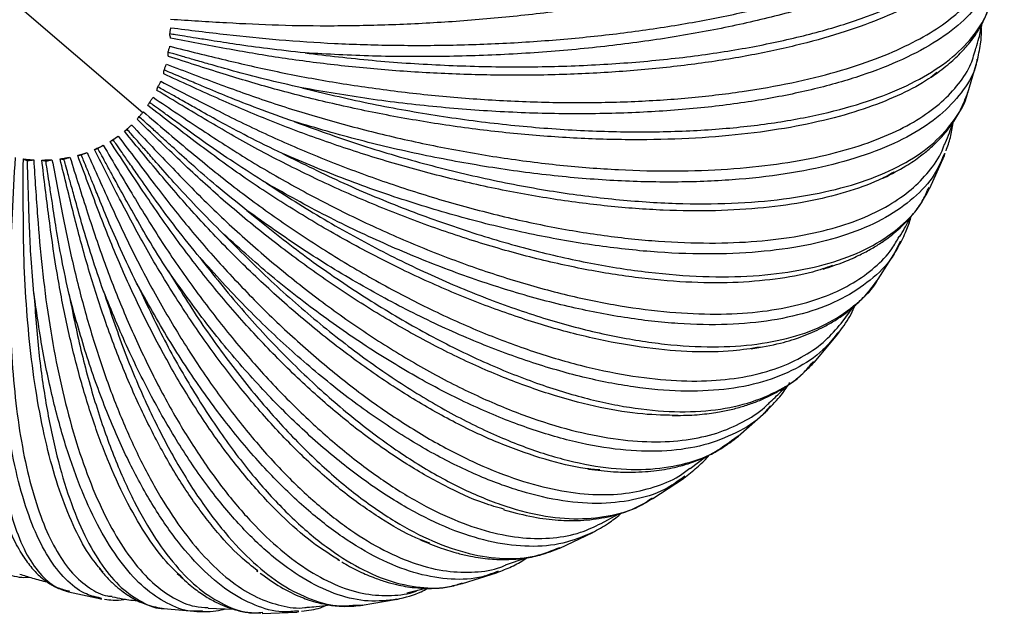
# Paper-space layout '_Dimétrica' of a CAD drawing. Header units: millimetres. Extents: x -569 to 164, y -631 to 613.
# Tile 2 of 24: x -496 to -371, y -631 to -556. Entities that reach past the tile are written whole.
import ezdxf

# ---------------------------------------------------------------- set-up
doc = ezdxf.new("R2010")
doc.units = ezdxf.units.MM

psp = doc.layouts.new('_Dimétrica')

# ---------------------------------------------------------------- linework, layer by layer
at = {"color": 7, "linetype": 'Continuous', "lineweight": 25}
for p, q in [((-480.71, -567.84), (-510.98, -541.85)), ((-376.13, -565.31), (-374.87, -561.01)), ((-483.04, -570.2), (-482.62, -569.84)), ((-380.95, -577.42), (-379.08, -573.27)), ((-379.06, -573.01), (-379.2, -573.27)), ((-379.1, -573.31), (-378.99, -572.99)), ((-381.22, -577.69), (-381.04, -577.32)), ((-381.15, -577.78), (-380.93, -577.38)), ((-384.67, -584.12), (-385.11, -585.01)), ((-387.47, -588.94), (-385.01, -585.02)), ((-392.17, -594.58), (-390.51, -592.36)), ((-395.62, -599.52), (-392.61, -595.96)), ((-392.51, -595.67), (-392.72, -595.91)), ((-392.63, -595.98), (-392.42, -595.68)), ((-395.92, -599.66), (-395.7, -599.41)), ((-395.87, -599.77), (-395.6, -599.5)), ((-401.15, -605.04), (-401.8, -605.78)), ((-413.62, -606.27), (-413.26, -606.26)), ((-405.22, -608.89), (-401.74, -605.8)), ((-406.06, -609.42), (-405.22, -608.85)), ((-411.34, -612.98), (-409.37, -611.51)), ((-412, -613.96), (-412.27, -614.15)), ((-412.2, -614.26), (-411.9, -614.02)), ((-416.06, -616.81), (-412.17, -614.24)), ((-416.47, -617.02), (-416.04, -616.8)), ((-416.46, -616.93), (-416.1, -616.69)), ((-422.6, -619.97), (-420.45, -618.77)), ((-427.83, -623.08), (-423.65, -621.09)), ((-456.04, -624.53), (-455.78, -624.67)), ((-434.72, -625.19), (-432.12, -624.3)), ((-466.3, -625.93), (-466.12, -626.05)), ((-440.2, -627.59), (-435.86, -626.22)), ((-435.65, -626.01), (-435.94, -626.12)), ((-435.9, -626.24), (-435.57, -626.1)), ((-440.6, -627.67), (-440.16, -627.58)), ((-440.57, -627.6), (-440.19, -627.47)), ((-490.14, -628.62), (-486, -629.52)), ((-490.08, -628.52), (-490.01, -628.54)), ((-447.24, -628.75), (-444.82, -628.18)), ((-486.09, -629.51), (-485.9, -629.53)), ((-485.93, -629.46), (-486.08, -629.42)), ((-453.84, -630.31), (-452.83, -630.26)), ((-452.89, -630.34), (-448.46, -629.58)), ((-478.06, -630.75), (-473.76, -631.14)), ((-473.14, -631.03), (-473.85, -631.07)), ((-472.42, -630.71), (-469.2, -630.83)), ((-466.51, -631.29), (-465.8, -631.34)), ((-465.75, -631.25), (-465.51, -631.23)), ((-465.58, -631.36), (-461.18, -631.19)), ((-460.98, -631.05), (-461.26, -631.07)), ((-461.25, -631.2), (-460.92, -631.14))]:
    psp.add_line(p, q, dxfattribs=at)
for points, knots in [([(-477.14, -557.07), (-474.79, -557.36), (-470.27, -557.91), (-463.39, -558.63), (-456.33, -559.09), (-448.95, -559.32), (-441.32, -559.3), (-433.57, -559), (-425.83, -558.42), (-418.25, -557.56), (-410.97, -556.42), (-404.11, -555.04), (-397.79, -553.43), (-392.11, -551.63), (-387.13, -549.69), (-382.88, -547.64), (-379.38, -545.54), (-376.57, -543.38), (-374.39, -541.14), (-372.88, -538.8), (-372.05, -536.67), (-372.08, -535.33), (-372.09, -534.8)], [0, 0, 0, 0, 0.051318, 0.098459, 0.147278, 0.197613, 0.249259, 0.301973, 0.355476, 0.409464, 0.463614, 0.517598, 0.571094, 0.623797, 0.675429, 0.725748, 0.774548, 0.821669, 0.868791, 0.917591, 0.96791, 1, 1, 1, 1]), ([(-374.78, -535.96), (-375.43, -536.67), (-376.75, -538.11), (-379.57, -540.26), (-383.06, -542.43), (-387.31, -544.57), (-392.28, -546.65), (-397.96, -548.63), (-404.27, -550.46), (-411.12, -552.11), (-418.39, -553.54), (-425.96, -554.74), (-433.68, -555.67), (-441.42, -556.33), (-449.03, -556.73), (-456.41, -556.88), (-463.45, -556.8), (-470.32, -556.46), (-474.83, -556.17), (-477.18, -556.01)], [0, 0, 0, 0, 0.052655, 0.106983, 0.163248, 0.221263, 0.280793, 0.341557, 0.403235, 0.465476, 0.527908, 0.590153, 0.65184, 0.712617, 0.772162, 0.830195, 0.886481, 0.940833, 1, 1, 1, 1]), ([(-371.5, -536.21), (-371.61, -537.16), (-371.83, -539.07), (-373.45, -541.91), (-376.03, -544.69), (-379.6, -547.35), (-384.08, -549.86), (-389.41, -552.16), (-395.5, -554.25), (-402.28, -556.08), (-409.65, -557.64), (-417.51, -558.91), (-425.75, -559.86), (-434.26, -560.48), (-442.91, -560.76), (-451.6, -560.72), (-457.29, -560.41), (-460.14, -560.25)], [0, 0, 0, 0, 0.066293, 0.132964, 0.200086, 0.267177, 0.333988, 0.400911, 0.467242, 0.533756, 0.600593, 0.666891, 0.73352, 0.80026, 0.866548, 0.933301, 1, 1, 1, 1]), ([(-460.14, -560.25), (-457.31, -560.59), (-451.65, -561.27), (-442.98, -561.84), (-434.35, -562.08), (-425.85, -561.94), (-417.62, -561.43), (-409.77, -560.57), (-402.4, -559.35), (-395.63, -557.81), (-389.54, -555.96), (-384.23, -553.82), (-379.75, -551.43), (-376.17, -548.8), (-373.6, -545.99), (-372.1, -543.42), (-371.89, -541.77), (-371.81, -541.14)], [0, 0, 0, 0, 0.0681737, 0.1362828, 0.2049343, 0.2730358, 0.3412211, 0.4098488, 0.4779014, 0.5461877, 0.6147475, 0.6827736, 0.7511891, 0.8200656, 0.8889117, 0.9574698, 1, 1, 1, 1]), ([(-477.27, -559.42), (-474.93, -560), (-470.45, -561.12), (-463.61, -562.69), (-456.6, -563.99), (-449.27, -565.07), (-441.69, -565.89), (-433.98, -566.41), (-426.29, -566.61), (-418.75, -566.48), (-411.5, -566.01), (-404.68, -565.21), (-398.39, -564.09), (-392.73, -562.7), (-387.76, -561.07), (-383.53, -559.23), (-380.03, -557.25), (-377.23, -555.13), (-375.04, -552.86), (-373.55, -550.39), (-372.78, -548.49), (-372.76, -547.39), (-372.76, -547.22)], [0, 0, 0, 0, 0.052504, 0.100733, 0.15068, 0.202177, 0.255016, 0.308947, 0.363686, 0.418921, 0.474322, 0.529552, 0.584284, 0.638204, 0.691029, 0.74251, 0.792438, 0.840647, 0.888857, 0.938785, 0.990265, 1, 1, 1, 1]), ([(-372.49, -548.59), (-372.57, -549.26), (-372.78, -550.99), (-374.28, -553.64), (-376.84, -556.48), (-380.41, -559.08), (-384.88, -561.4), (-390.19, -563.41), (-396.26, -565.08), (-403.01, -566.4), (-410.35, -567.34), (-418.17, -567.89), (-426.37, -568.05), (-434.83, -567.81), (-443.43, -567.16), (-452.06, -566.16), (-457.72, -565.18), (-460.55, -564.69)], [0, 0, 0, 0, 0.042913, 0.111255, 0.180057, 0.248828, 0.317312, 0.385911, 0.453902, 0.522082, 0.590592, 0.65855, 0.726848, 0.795259, 0.863206, 0.931631, 1, 1, 1, 1]), ([(-376.86, -549.92), (-377.74, -550.63), (-379.53, -552.08), (-383.07, -554.11), (-387.3, -556.04), (-392.28, -557.81), (-397.96, -559.38), (-404.27, -560.72), (-411.12, -561.78), (-418.39, -562.54), (-425.96, -563), (-433.68, -563.14), (-441.42, -562.98), (-449.03, -562.53), (-456.41, -561.82), (-463.45, -560.9), (-470.32, -559.7), (-474.83, -558.83), (-477.18, -558.38)], [0, 0, 0, 0, 0.057348, 0.11674, 0.177979, 0.240818, 0.304959, 0.370066, 0.435766, 0.501669, 0.567374, 0.632489, 0.696643, 0.759498, 0.820757, 0.880172, 0.937544, 1, 1, 1, 1]), ([(-460.55, -564.69), (-457.76, -565.36), (-452.18, -566.69), (-443.63, -568.22), (-435.12, -569.36), (-426.73, -570.07), (-418.6, -570.34), (-410.83, -570.18), (-403.54, -569.58), (-396.84, -568.54), (-390.8, -567.1), (-385.52, -565.26), (-381.07, -563.04), (-377.49, -560.48), (-374.93, -557.6), (-373.49, -555.12), (-373.27, -553.54), (-373.21, -553.08)], [0, 0, 0, 0, 0.069177, 0.138288, 0.207949, 0.277053, 0.346241, 0.415879, 0.484932, 0.554223, 0.623792, 0.692819, 0.762241, 0.832131, 0.90199, 0.971556, 1, 1, 1, 1]), ([(-380.77, -563.34), (-380.03, -562.81), (-378.61, -561.79), (-377.07, -560.34), (-375.94, -559.07), (-375.07, -557.87), (-374.3, -556.58), (-373.56, -555), (-373.27, -553.77), (-373.12, -553.15)], [0, 0, 0, 0, 0.1718017, 0.3286408, 0.4746463, 0.5780579, 0.6951493, 0.8451816, 1, 1, 1, 1]), ([(-375.05, -559.64), (-374.93, -559.22), (-374.64, -558.2), (-374.44, -557.16), (-374.32, -556.54)], [0, 0, 0, 0, 0.405953, 1, 1, 1, 1]), ([(-477.29, -557.85), (-477.27, -557.72), (-477.23, -557.45), (-477.17, -557.2), (-477.14, -557.07)], [0, 0, 0, 0, 0.49956, 1, 1, 1, 1]), ([(-460.14, -560.25), (-461.74, -560.08), (-464.69, -559.76), (-468.65, -559.22), (-471.63, -558.75), (-473.81, -558.4), (-475.31, -558.17), (-476.43, -557.99), (-477.04, -557.89), (-477.29, -557.85)], [0, 0, 0, 0, 0.272345, 0.503118, 0.689513, 0.801166, 0.890132, 0.95641, 1, 1, 1, 1]), ([(-477.18, -558.38), (-477.2, -558.31), (-477.25, -558.16), (-477.28, -557.96), (-477.29, -557.85)], [0, 0, 0, 0, 0.499434, 1, 1, 1, 1]), ([(-374.88, -561.07), (-374.72, -560.33), (-374.44, -559), (-374.37, -557.63), (-374.41, -557.03), (-374.42, -557)], [0, 0, 0, 0, 0.540591, 0.979759, 1, 1, 1, 1]), ([(-477.7, -561.69), (-475.41, -562.56), (-471.03, -564.24), (-464.35, -566.63), (-457.49, -568.74), (-450.3, -570.64), (-442.88, -572.27), (-435.32, -573.59), (-427.77, -574.55), (-420.36, -575.13), (-413.23, -575.3), (-406.51, -575.06), (-400.31, -574.43), (-394.73, -573.43), (-389.82, -572.09), (-385.62, -570.47), (-382.15, -568.6), (-379.35, -566.52), (-377.19, -564.2), (-375.71, -561.91), (-375.28, -560.3), (-375.1, -559.62)], [0, 0, 0, 0, 0.053872, 0.10336, 0.154608, 0.207448, 0.261664, 0.317001, 0.373168, 0.429842, 0.486687, 0.543358, 0.599516, 0.654842, 0.709045, 0.761867, 0.813097, 0.862563, 0.912029, 0.963259, 1, 1, 1, 1]), ([(-477.47, -560.69), (-477.48, -560.62), (-477.51, -560.48), (-477.5, -560.28), (-477.5, -560.18)], [0, 0, 0, 0, 0.4994343, 1, 1, 1, 1]), ([(-477.5, -560.18), (-477.47, -560.05), (-477.4, -559.79), (-477.31, -559.54), (-477.27, -559.42)], [0, 0, 0, 0, 0.49956, 1, 1, 1, 1]), ([(-460.55, -564.69), (-462.13, -564.33), (-465.05, -563.66), (-468.96, -562.63), (-471.9, -561.79), (-474.06, -561.17), (-475.54, -560.75), (-476.65, -560.43), (-477.26, -560.25), (-477.5, -560.18)], [0, 0, 0, 0, 0.2723439, 0.5031164, 0.6895115, 0.801165, 0.8901311, 0.9564094, 1, 1, 1, 1]), ([(-380.03, -562.76), (-380.38, -563.02), (-381.65, -564.02), (-384.54, -565.52), (-388.72, -567.25), (-393.67, -568.71), (-399.29, -569.89), (-405.54, -570.73), (-412.32, -571.22), (-419.51, -571.33), (-426.99, -571.06), (-434.61, -570.44), (-442.25, -569.47), (-449.76, -568.19), (-457.02, -566.65), (-463.96, -564.9), (-470.72, -562.87), (-475.16, -561.44), (-477.47, -560.69)], [0, 0, 0, 0, 0.022868, 0.084433, 0.147912, 0.213049, 0.279536, 0.347024, 0.415128, 0.483441, 0.551549, 0.619046, 0.685547, 0.750701, 0.814201, 0.875789, 0.935259, 1, 1, 1, 1]), ([(-374.96, -561.03), (-374.99, -561.27), (-375.21, -562.66), (-376.59, -564.97), (-379.12, -567.89), (-382.69, -570.42), (-387.13, -572.57), (-392.38, -574.29), (-398.38, -575.56), (-405.03, -576.37), (-412.26, -576.71), (-419.96, -576.58), (-428.01, -575.97), (-436.31, -574.89), (-444.74, -573.36), (-453.2, -571.42), (-458.74, -569.79), (-461.51, -568.97)], [0, 0, 0, 0, 0.014303, 0.084687, 0.155545, 0.226373, 0.296904, 0.367553, 0.437577, 0.507795, 0.578354, 0.648343, 0.718682, 0.789138, 0.859117, 0.929587, 1, 1, 1, 1]), ([(-478.06, -562.91), (-478.06, -562.85), (-478.06, -562.72), (-478.02, -562.53), (-478.01, -562.43)], [0, 0, 0, 0, 0.499434, 1, 1, 1, 1]), ([(-385.52, -575.4), (-386.15, -575.75), (-387.93, -576.73), (-391.58, -577.99), (-396.42, -579.18), (-401.95, -579.97), (-408.07, -580.35), (-414.7, -580.28), (-421.73, -579.76), (-429.03, -578.81), (-436.46, -577.44), (-443.89, -575.7), (-451.19, -573.63), (-458.24, -571.29), (-464.97, -568.75), (-471.52, -565.91), (-475.82, -563.94), (-478.06, -562.91)], [0, 0, 0, 0, 0.036413, 0.103222, 0.171775, 0.24175, 0.312777, 0.384453, 0.456348, 0.528029, 0.599066, 0.669055, 0.737626, 0.804456, 0.869274, 0.931864, 1, 1, 1, 1]), ([(-478.01, -562.43), (-477.96, -562.31), (-477.86, -562.05), (-477.75, -561.81), (-477.7, -561.69)], [0, 0, 0, 0, 0.49956, 1, 1, 1, 1]), ([(-461.51, -568.97), (-463.05, -568.43), (-465.89, -567.42), (-469.7, -565.92), (-472.56, -564.72), (-474.66, -563.84), (-476.1, -563.23), (-477.18, -562.78), (-477.77, -562.53), (-478.01, -562.43)], [0, 0, 0, 0, 0.272344, 0.503116, 0.689511, 0.801165, 0.890131, 0.956409, 1, 1, 1, 1]), ([(-478.8, -564.56), (-478.73, -564.44), (-478.61, -564.21), (-478.47, -563.98), (-478.41, -563.86)], [0, 0, 0, 0, 0.49956, 1, 1, 1, 1]), ([(-478.41, -563.86), (-476.21, -565.01), (-472, -567.2), (-465.58, -570.39), (-458.97, -573.27), (-452.04, -575.95), (-444.87, -578.36), (-437.56, -580.43), (-430.25, -582.12), (-423.06, -583.37), (-416.13, -584.15), (-409.59, -584.45), (-403.54, -584.28), (-398.08, -583.65), (-393.26, -582.6), (-389.13, -581.17), (-385.7, -579.41), (-382.9, -577.38), (-380.75, -575.01), (-379.47, -573.14), (-379.13, -571.98), (-379.08, -571.82)], [0, 0, 0, 0, 0.055438, 0.106363, 0.159101, 0.213477, 0.269269, 0.326214, 0.384013, 0.442334, 0.500831, 0.559149, 0.616939, 0.673873, 0.729651, 0.784009, 0.836727, 0.887631, 0.938535, 0.991253, 1, 1, 1, 1]), ([(-478.92, -565.01), (-478.91, -564.95), (-478.89, -564.83), (-478.83, -564.65), (-478.8, -564.56)], [0, 0, 0, 0, 0.4994343, 1, 1, 1, 1]), ([(-393.29, -587.24), (-394.11, -587.53), (-396.3, -588.29), (-400.52, -589.03), (-405.87, -589.48), (-411.82, -589.41), (-418.23, -588.82), (-425.02, -587.72), (-432.04, -586.11), (-439.19, -584.04), (-446.31, -581.57), (-453.3, -578.75), (-460.05, -575.66), (-466.47, -572.37), (-472.7, -568.77), (-476.79, -566.3), (-478.92, -565.01)], [0, 0, 0, 0, 0.043909, 0.1169963, 0.1915992, 0.2673244, 0.3437405, 0.4203914, 0.4968128, 0.5725484, 0.6471664, 0.7202729, 0.791523, 0.8606278, 0.9273574, 1, 1, 1, 1]), ([(-463.01, -573.03), (-464.48, -572.31), (-467.21, -570.98), (-470.86, -569.04), (-473.59, -567.5), (-475.59, -566.37), (-476.97, -565.59), (-478, -565.01), (-478.57, -564.69), (-478.8, -564.56)], [0, 0, 0, 0, 0.272344, 0.503117, 0.689512, 0.801165, 0.890131, 0.95641, 1, 1, 1, 1]), ([(-461.51, -568.97), (-458.8, -569.96), (-453.39, -571.92), (-445.08, -574.36), (-436.79, -576.37), (-428.62, -577.9), (-420.69, -578.92), (-413.1, -579.43), (-405.97, -579.41), (-399.39, -578.87), (-393.46, -577.82), (-388.25, -576.26), (-383.85, -574.22), (-380.27, -571.72), (-377.74, -568.76), (-376.38, -566.58), (-376.15, -565.31), (-376.14, -565.24)], [0, 0, 0, 0, 0.0709424, 0.1418175, 0.2132571, 0.2841244, 0.3550788, 0.4264936, 0.49731, 0.5683695, 0.6397136, 0.7105024, 0.7816964, 0.8533701, 0.9250122, 0.9963546, 1, 1, 1, 1]), ([(-386.76, -576.1), (-385.8, -575.61), (-384.1, -574.75), (-382.21, -573.43), (-380.89, -572.36), (-379.84, -571.36), (-378.9, -570.32), (-377.93, -569.05), (-376.91, -567.37), (-376.4, -566), (-376.12, -565.25)], [0, 0, 0, 0, 0.175097, 0.310304, 0.413001, 0.509347, 0.601202, 0.705105, 0.837911, 1, 1, 1, 1]), ([(-480.05, -566.94), (-480.03, -566.89), (-479.98, -566.78), (-479.9, -566.62), (-479.85, -566.54)], [0, 0, 0, 0, 0.499434, 1, 1, 1, 1]), ([(-479.85, -566.54), (-479.78, -566.43), (-479.63, -566.21), (-479.47, -565.99), (-479.39, -565.89)], [0, 0, 0, 0, 0.49956, 1, 1, 1, 1]), ([(-465.02, -576.8), (-466.41, -575.92), (-468.98, -574.29), (-472.41, -571.94), (-474.97, -570.08), (-476.85, -568.72), (-478.15, -567.78), (-479.11, -567.08), (-479.64, -566.7), (-479.85, -566.54)], [0, 0, 0, 0, 0.272345, 0.503117, 0.689513, 0.801166, 0.890132, 0.95641, 1, 1, 1, 1]), ([(-479.39, -565.89), (-477.32, -567.29), (-473.35, -569.97), (-467.28, -573.89), (-461.03, -577.5), (-454.46, -580.91), (-447.63, -584.04), (-440.67, -586.82), (-433.69, -589.18), (-426.81, -591.06), (-420.16, -592.42), (-413.86, -593.22), (-408.02, -593.48), (-402.72, -593.2), (-398.04, -592.41), (-394, -591.16), (-390.61, -589.52), (-387.86, -587.5), (-385.92, -585.52), (-385.12, -584.08), (-384.84, -583.56)], [0, 0, 0, 0, 0.057298, 0.109933, 0.16444, 0.220641, 0.278305, 0.337161, 0.396899, 0.457178, 0.517638, 0.577913, 0.637643, 0.696487, 0.754136, 0.810318, 0.864806, 0.917418, 0.97003, 1, 1, 1, 1]), ([(-481.17, -568.34), (-481.08, -568.24), (-480.9, -568.04), (-480.73, -567.84), (-480.64, -567.74)], [0, 0, 0, 0, 0.49956, 1, 1, 1, 1]), ([(-480.64, -567.74), (-478.72, -569.37), (-475.05, -572.51), (-469.44, -577.1), (-463.63, -581.36), (-457.51, -585.44), (-451.13, -589.24), (-444.6, -592.67), (-438.03, -595.64), (-431.54, -598.1), (-425.24, -599.97), (-419.25, -601.24), (-413.67, -601.89), (-408.59, -601.93), (-404.07, -601.38), (-400.14, -600.31), (-396.83, -598.75), (-394.14, -596.87), (-392.81, -595.31), (-392.18, -594.57)], [0, 0, 0, 0, 0.059403, 0.113971, 0.170481, 0.228745, 0.288527, 0.349546, 0.411478, 0.473971, 0.536652, 0.59914, 0.661064, 0.72207, 0.781837, 0.840082, 0.896571, 0.951116, 1, 1, 1, 1]), ([(-402.46, -597.58), (-403.58, -597.76), (-406.24, -598.2), (-411.03, -598.25), (-416.72, -597.78), (-422.85, -596.71), (-429.32, -595.06), (-435.99, -592.85), (-442.76, -590.14), (-449.49, -586.99), (-456.07, -583.48), (-462.41, -579.69), (-468.43, -575.71), (-474.25, -571.41), (-478.07, -568.47), (-480.05, -566.94)], [0, 0, 0, 0, 0.0579984, 0.1375859, 0.2183707, 0.2998925, 0.3816649, 0.4631923, 0.5439882, 0.6235918, 0.7015829, 0.7775937, 0.8513157, 0.9225038, 1, 1, 1, 1]), ([(-481.43, -568.68), (-481.4, -568.64), (-481.33, -568.55), (-481.22, -568.41), (-481.17, -568.34)], [0, 0, 0, 0, 0.499434, 1, 1, 1, 1]), ([(-412.86, -606.25), (-414.32, -606.22), (-417.44, -606.18), (-422.71, -605.32), (-428.49, -603.82), (-434.56, -601.68), (-440.81, -598.93), (-447.11, -595.64), (-453.36, -591.88), (-459.46, -587.75), (-465.29, -583.33), (-470.82, -578.73), (-476.14, -573.8), (-479.62, -570.43), (-481.43, -568.68)], [0, 0, 0, 0, 0.077121, 0.163569, 0.250807, 0.338312, 0.425556, 0.512016, 0.597201, 0.68066, 0.762, 0.840891, 0.91707, 1, 1, 1, 1]), ([(-467.53, -580.23), (-468.81, -579.2), (-471.18, -577.3), (-474.33, -574.57), (-476.68, -572.42), (-478.41, -570.85), (-479.6, -569.77), (-480.49, -568.97), (-480.97, -568.52), (-481.17, -568.34)], [0, 0, 0, 0, 0.272344, 0.503117, 0.689512, 0.801165, 0.890131, 0.95641, 1, 1, 1, 1]), ([(-379.03, -571.83), (-379, -571.76), (-378.63, -570.88), (-378.3, -569.98), (-378, -569.14)], [0, 0, 0, 0, 0.077594, 1, 1, 1, 1]), ([(-378.88, -572.66), (-378.68, -572.1), (-378.25, -570.94), (-378.09, -569.76), (-378, -569.14)], [0, 0, 0, 0, 0.481826, 1, 1, 1, 1]), ([(-483.04, -570.2), (-483, -570.17), (-482.92, -570.1), (-482.78, -569.99), (-482.72, -569.93)], [0, 0, 0, 0, 0.499434, 1, 1, 1, 1]), ([(-422.75, -613.17), (-423.37, -613.12), (-425.56, -612.94), (-429.68, -611.9), (-435.05, -610.05), (-440.68, -607.46), (-446.42, -604.25), (-452.19, -600.45), (-457.88, -596.16), (-463.39, -591.48), (-468.65, -586.51), (-473.6, -581.37), (-478.34, -575.88), (-481.43, -572.15), (-483.04, -570.2)], [0, 0, 0, 0, 0.035858, 0.126172, 0.21731, 0.308728, 0.399872, 0.490198, 0.579192, 0.666382, 0.751359, 0.833777, 0.913363, 1, 1, 1, 1]), ([(-482.72, -569.93), (-482.62, -569.84), (-482.42, -569.66), (-482.22, -569.48), (-482.12, -569.39)], [0, 0, 0, 0, 0.49956, 1, 1, 1, 1]), ([(-470.47, -583.25), (-471.63, -582.09), (-473.77, -579.95), (-476.59, -576.89), (-478.7, -574.49), (-480.25, -572.74), (-481.31, -571.53), (-482.1, -570.63), (-482.54, -570.13), (-482.72, -569.93)], [0, 0, 0, 0, 0.272344, 0.503116, 0.689511, 0.801165, 0.890131, 0.956409, 1, 1, 1, 1]), ([(-482.12, -569.39), (-480.4, -571.23), (-477.08, -574.76), (-472.01, -579.95), (-466.73, -584.8), (-461.14, -589.48), (-455.3, -593.86), (-449.29, -597.87), (-443.21, -601.39), (-437.18, -604.36), (-431.3, -606.7), (-425.68, -608.38), (-420.42, -609.38), (-415.59, -609.7), (-411.27, -609.36), (-407.46, -608.45), (-404.26, -606.95), (-402.17, -605.61), (-401.29, -604.64), (-401.15, -604.48)], [0, 0, 0, 0, 0.0617692, 0.1185106, 0.1772715, 0.2378567, 0.3000205, 0.3634694, 0.4278687, 0.4928511, 0.5580287, 0.6230066, 0.687397, 0.7508332, 0.8129805, 0.8735462, 0.9322852, 0.9890026, 1, 1, 1, 1]), ([(-484.85, -571.49), (-484.66, -571.36), (-484.31, -571.15), (-483.97, -570.91), (-483.82, -570.8)], [0, 0, 0, 0, 0.562223, 1, 1, 1, 1]), ([(-484.85, -571.49), (-484.8, -571.46), (-484.7, -571.42), (-484.55, -571.33), (-484.47, -571.28)], [0, 0, 0, 0, 0.499434, 1, 1, 1, 1]), ([(-434.87, -618.17), (-435.75, -617.92), (-438.19, -617.23), (-442.45, -615.25), (-447.55, -612.34), (-452.74, -608.71), (-457.9, -604.49), (-462.96, -599.75), (-467.83, -594.62), (-472.43, -589.19), (-476.74, -583.58), (-480.82, -577.64), (-483.47, -573.59), (-484.85, -571.49)], [0, 0, 0, 0, 0.055456, 0.153969, 0.252785, 0.351305, 0.448942, 0.545137, 0.639384, 0.731237, 0.820325, 0.906351, 1, 1, 1, 1]), ([(-484.47, -571.28), (-484.36, -571.2), (-484.14, -571.05), (-483.93, -570.89), (-483.82, -570.8)], [0, 0, 0, 0, 0.49956, 1, 1, 1, 1]), ([(-473.82, -585.82), (-474.83, -584.55), (-476.7, -582.21), (-479.16, -578.87), (-480.99, -576.25), (-482.33, -574.34), (-483.26, -573.02), (-483.94, -572.04), (-484.32, -571.5), (-484.47, -571.28)], [0, 0, 0, 0, 0.272344, 0.503117, 0.689512, 0.801165, 0.890131, 0.956409, 1, 1, 1, 1]), ([(-483.82, -570.8), (-482.31, -572.83), (-479.41, -576.71), (-474.95, -582.41), (-470.28, -587.76), (-465.31, -592.95), (-460.07, -597.84), (-454.66, -602.34), (-449.15, -606.34), (-443.64, -609.75), (-438.25, -612.49), (-433.05, -614.53), (-428.15, -615.82), (-423.62, -616.38), (-419.5, -616.25), (-415.88, -615.42), (-413.16, -614.32), (-411.81, -613.29), (-411.36, -612.95)], [0, 0, 0, 0, 0.064219, 0.123211, 0.184302, 0.247291, 0.31192, 0.377885, 0.444839, 0.512398, 0.580161, 0.647716, 0.71466, 0.780613, 0.845225, 0.908193, 0.969261, 1, 1, 1, 1]), ([(-488.96, -573.24), (-488.74, -573.18), (-488.33, -573.07), (-487.94, -572.93), (-487.77, -572.87)], [0, 0, 0, 0, 0.561102, 1, 1, 1, 1]), ([(-488.5, -573.19), (-488.38, -573.14), (-488.12, -573.04), (-487.89, -572.93), (-487.77, -572.87)], [0, 0, 0, 0, 0.49956, 1, 1, 1, 1]), ([(-487.77, -572.87), (-486.75, -575.15), (-484.81, -579.53), (-481.78, -585.98), (-478.51, -592.07), (-474.96, -598), (-471.13, -603.64), (-467.09, -608.85), (-462.9, -613.54), (-458.62, -617.59), (-454.34, -620.92), (-450.13, -623.47), (-446.06, -625.19), (-442.2, -626.12), (-438.62, -626.2), (-436.13, -625.88), (-434.92, -625.33), (-434.71, -625.23)], [0, 0, 0, 0, 0.069715, 0.133755, 0.200075, 0.268454, 0.338614, 0.410225, 0.482908, 0.55625, 0.629812, 0.703148, 0.775822, 0.847418, 0.91756, 0.985917, 1, 1, 1, 1]), ([(-486.84, -572.5), (-486.62, -572.41), (-486.24, -572.24), (-485.88, -572.05), (-485.72, -571.97)], [0, 0, 0, 0, 0.561656, 1, 1, 1, 1]), ([(-486.84, -572.5), (-486.78, -572.49), (-486.67, -572.47), (-486.5, -572.41), (-486.41, -572.37)], [0, 0, 0, 0, 0.499434, 1, 1, 1, 1]), ([(-444.34, -622.45), (-444.93, -622.23), (-446.94, -621.5), (-450.55, -619.4), (-455.09, -616.22), (-459.66, -612.27), (-464.16, -607.71), (-468.53, -602.61), (-472.68, -597.11), (-476.57, -591.31), (-480.17, -585.35), (-483.54, -579.03), (-485.71, -574.74), (-486.84, -572.5)], [0, 0, 0, 0, 0.041073, 0.141087, 0.241407, 0.341428, 0.440551, 0.538211, 0.633893, 0.727145, 0.817589, 0.904925, 1, 1, 1, 1]), ([(-486.41, -572.37), (-486.29, -572.31), (-486.06, -572.18), (-485.83, -572.04), (-485.72, -571.97)], [0, 0, 0, 0, 0.49956, 1, 1, 1, 1]), ([(-477.51, -587.9), (-478.37, -586.55), (-479.94, -584.04), (-482, -580.47), (-483.52, -577.68), (-484.63, -575.64), (-485.4, -574.23), (-485.97, -573.18), (-486.29, -572.6), (-486.41, -572.37)], [0, 0, 0, 0, 0.272344, 0.503116, 0.689511, 0.801165, 0.890131, 0.956409, 1, 1, 1, 1]), ([(-485.72, -571.97), (-484.44, -574.14), (-482, -578.3), (-478.23, -584.43), (-474.23, -590.2), (-469.94, -595.81), (-465.38, -601.12), (-460.62, -606.02), (-455.74, -610.41), (-450.83, -614.18), (-445.97, -617.26), (-441.24, -619.58), (-436.74, -621.12), (-432.53, -621.89), (-428.68, -621.88), (-425.35, -621.27), (-423.47, -620.36), (-422.61, -619.95)], [0, 0, 0, 0, 0.066866, 0.128289, 0.191899, 0.257484, 0.324777, 0.393461, 0.463174, 0.533519, 0.604074, 0.674414, 0.744118, 0.812788, 0.880064, 0.945627, 1, 1, 1, 1]), ([(-495.58, -624.47), (-496.02, -623.81), (-497.02, -622.32), (-498.24, -619.05), (-499.29, -614.9), (-500, -610.08), (-500.4, -604.73), (-500.49, -598.95), (-500.29, -592.88), (-499.83, -586.65), (-499.08, -580.06), (-498.5, -575.59), (-498.19, -573.26)], [0, 0, 0, 0, 0.0842899, 0.1912446, 0.297879, 0.4035565, 0.5076745, 0.6096835, 0.7091022, 0.8055274, 0.8986384, 1, 1, 1, 1]), ([(-496.89, -573.54), (-497.03, -575.91), (-497.3, -580.45), (-497.58, -587.14), (-497.57, -593.48), (-497.31, -599.65), (-496.75, -605.52), (-495.9, -610.97), (-494.75, -615.88), (-493.31, -620.14), (-491.6, -623.66), (-489.66, -626.39), (-487.52, -628.21), (-485.81, -629.13), (-484.79, -629.19), (-484.59, -629.2)], [0, 0, 0, 0, 0.080588, 0.154617, 0.231281, 0.310324, 0.391427, 0.474207, 0.558227, 0.643007, 0.728042, 0.812817, 0.896825, 0.979588, 1, 1, 1, 1]), ([(-485.73, -626.15), (-486.26, -625.53), (-487.54, -624.04), (-489.34, -620.74), (-491.1, -616.45), (-492.6, -611.48), (-493.82, -605.97), (-494.75, -600.04), (-495.39, -593.81), (-495.77, -587.42), (-495.87, -580.67), (-495.86, -576.09), (-495.85, -573.7)], [0, 0, 0, 0, 0.076689, 0.184532, 0.292051, 0.398606, 0.503588, 0.606444, 0.706688, 0.803913, 0.897797, 1, 1, 1, 1]), ([(-495.85, -573.7), (-495.61, -573.73), (-495.17, -573.78), (-494.74, -573.81), (-494.54, -573.82)], [0, 0, 0, 0, 0.5594738, 1, 1, 1, 1]), ([(-495.85, -573.7), (-495.78, -573.74), (-495.64, -573.82), (-495.44, -573.87), (-495.34, -573.9)], [0, 0, 0, 0, 0.4994343, 1, 1, 1, 1]), ([(-495.34, -573.9), (-495.2, -573.89), (-494.93, -573.88), (-494.67, -573.84), (-494.54, -573.82)], [0, 0, 0, 0, 0.49956, 1, 1, 1, 1]), ([(-494.51, -590.8), (-494.64, -589.32), (-494.87, -586.59), (-495.07, -582.7), (-495.16, -579.67), (-495.23, -577.45), (-495.28, -575.92), (-495.31, -574.78), (-495.33, -574.15), (-495.34, -573.9)], [0, 0, 0, 0, 0.2723437, 0.5031162, 0.6895113, 0.8011648, 0.8901309, 0.9564093, 1, 1, 1, 1]), ([(-494.54, -573.82), (-494.39, -576.22), (-494.08, -580.83), (-493.51, -587.63), (-492.67, -594.06), (-491.55, -600.33), (-490.16, -606.3), (-488.48, -611.86), (-486.55, -616.86), (-484.38, -621.21), (-482.01, -624.8), (-479.49, -627.59), (-476.85, -629.5), (-474.48, -630.54), (-472.99, -630.6), (-472.42, -630.63)], [0, 0, 0, 0, 0.078166, 0.14997, 0.22433, 0.300998, 0.379663, 0.459955, 0.54145, 0.623682, 0.706162, 0.788389, 0.869872, 0.950148, 1, 1, 1, 1]), ([(-493.5, -573.85), (-493.26, -573.84), (-492.83, -573.84), (-492.4, -573.81), (-492.22, -573.8)], [0, 0, 0, 0, 0.560015, 1, 1, 1, 1]), ([(-475.64, -626.89), (-476.35, -626.23), (-477.99, -624.68), (-480.43, -621.3), (-482.92, -616.96), (-485.2, -611.94), (-487.24, -606.38), (-489.01, -600.4), (-490.5, -594.12), (-491.71, -587.67), (-492.66, -580.87), (-493.22, -576.25), (-493.5, -573.85)], [0, 0, 0, 0, 0.080684, 0.18806, 0.295114, 0.401208, 0.505736, 0.608147, 0.707957, 0.804762, 0.898239, 1, 1, 1, 1]), ([(-493.5, -573.85), (-493.44, -573.87), (-493.3, -573.93), (-493.1, -573.95), (-493, -573.96)], [0, 0, 0, 0, 0.499434, 1, 1, 1, 1]), ([(-493, -573.96), (-492.87, -573.94), (-492.6, -573.9), (-492.34, -573.83), (-492.22, -573.8)], [0, 0, 0, 0, 0.49956, 1, 1, 1, 1]), ([(-490.06, -590.92), (-490.37, -589.44), (-490.96, -586.69), (-491.64, -582.79), (-492.11, -579.75), (-492.45, -577.52), (-492.69, -575.99), (-492.87, -574.84), (-492.96, -574.21), (-493, -573.96)], [0, 0, 0, 0, 0.272343, 0.503116, 0.689511, 0.801164, 0.89013, 0.956409, 1, 1, 1, 1]), ([(-492.22, -573.8), (-491.76, -576.2), (-490.9, -580.8), (-489.48, -587.59), (-487.8, -594.02), (-485.85, -600.28), (-483.62, -606.25), (-481.14, -611.79), (-478.43, -616.79), (-475.53, -621.13), (-472.5, -624.72), (-469.4, -627.5), (-466.27, -629.44), (-463.18, -630.45), (-461.04, -630.8), (-459.96, -630.59), (-459.87, -630.57)], [0, 0, 0, 0, 0.075422, 0.144704, 0.216452, 0.290428, 0.366332, 0.443804, 0.522437, 0.601782, 0.681365, 0.760705, 0.839327, 0.916784, 0.992667, 1, 1, 1, 1]), ([(-491.2, -573.69), (-490.96, -573.66), (-490.54, -573.6), (-490.13, -573.52), (-489.94, -573.48)], [0, 0, 0, 0, 0.560556, 1, 1, 1, 1]), ([(-466.13, -625.96), (-466.87, -625.39), (-468.73, -623.95), (-471.66, -620.71), (-474.87, -616.43), (-477.92, -611.46), (-480.76, -605.96), (-483.36, -600.03), (-485.68, -593.8), (-487.72, -587.41), (-489.5, -580.66), (-490.62, -576.08), (-491.2, -573.69)], [0, 0, 0, 0, 0.070834, 0.17936, 0.287561, 0.394792, 0.50044, 0.603948, 0.704827, 0.80267, 0.897149, 1, 1, 1, 1]), ([(-491.2, -573.69), (-491.13, -573.71), (-491, -573.73), (-490.81, -573.73), (-490.71, -573.72)], [0, 0, 0, 0, 0.499434, 1, 1, 1, 1]), ([(-490.71, -573.72), (-490.58, -573.69), (-490.32, -573.62), (-490.07, -573.53), (-489.94, -573.48)], [0, 0, 0, 0, 0.49956, 1, 1, 1, 1]), ([(-485.69, -590.47), (-486.2, -589.01), (-487.13, -586.3), (-488.29, -582.45), (-489.12, -579.44), (-489.74, -577.24), (-490.16, -575.73), (-490.47, -574.6), (-490.64, -573.97), (-490.71, -573.72)], [0, 0, 0, 0, 0.272344, 0.503116, 0.689511, 0.801165, 0.890131, 0.956409, 1, 1, 1, 1]), ([(-489.94, -573.48), (-489.21, -575.84), (-487.79, -580.37), (-485.55, -587.04), (-483.06, -593.35), (-480.29, -599.5), (-477.25, -605.35), (-473.97, -610.79), (-470.5, -615.68), (-466.9, -619.92), (-463.23, -623.42), (-459.56, -626.12), (-455.95, -627.98), (-452.47, -629.02), (-449.18, -629.16), (-446.97, -628.93), (-445.92, -628.46), (-445.85, -628.42)], [0, 0, 0, 0, 0.070328, 0.134931, 0.201834, 0.270814, 0.341591, 0.413831, 0.487154, 0.56114, 0.635348, 0.70933, 0.782642, 0.854868, 0.925626, 0.994584, 1, 1, 1, 1]), ([(-488.96, -573.24), (-488.9, -573.25), (-488.78, -573.25), (-488.59, -573.21), (-488.5, -573.19)], [0, 0, 0, 0, 0.499434, 1, 1, 1, 1]), ([(-455.81, -624.63), (-456.95, -623.91), (-459.39, -622.36), (-463.17, -619.01), (-467.07, -614.86), (-470.87, -610.04), (-474.49, -604.69), (-477.89, -598.92), (-481.01, -592.86), (-483.85, -586.63), (-486.45, -580.04), (-488.1, -575.57), (-488.96, -573.24)], [0, 0, 0, 0, 0.09217, 0.198205, 0.303921, 0.408689, 0.511911, 0.613042, 0.711606, 0.807201, 0.899511, 1, 1, 1, 1]), ([(-481.49, -589.46), (-482.17, -588.04), (-483.44, -585.41), (-485.06, -581.67), (-486.25, -578.75), (-487.11, -576.61), (-487.71, -575.14), (-488.16, -574.04), (-488.4, -573.43), (-488.5, -573.19)], [0, 0, 0, 0, 0.272344, 0.503116, 0.689511, 0.801165, 0.890131, 0.956409, 1, 1, 1, 1]), ([(-379.2, -573.27), (-379.55, -574.1), (-380.42, -576.07), (-382.88, -578.72), (-386.39, -581.21), (-390.78, -583.19), (-395.95, -584.63), (-401.82, -585.52), (-408.31, -585.86), (-415.35, -585.63), (-422.83, -584.83), (-430.65, -583.49), (-438.69, -581.62), (-446.84, -579.23), (-455, -576.4), (-460.34, -574.16), (-463.01, -573.03)], [0, 0, 0, 0, 0.052431, 0.125787, 0.19911, 0.272126, 0.345265, 0.417757, 0.49045, 0.563495, 0.63595, 0.708769, 0.781707, 0.854152, 0.927106, 1, 1, 1, 1]), ([(-463.01, -573.03), (-460.42, -574.31), (-455.26, -576.87), (-447.3, -580.17), (-439.36, -583), (-431.5, -585.3), (-423.86, -587.03), (-416.54, -588.17), (-409.63, -588.71), (-403.24, -588.63), (-397.46, -587.94), (-392.37, -586.65), (-388.02, -584.78), (-384.53, -582.31), (-382.24, -579.93), (-381.46, -578.22), (-381.22, -577.69)], [0, 0, 0, 0, 0.0740976, 0.148125, 0.2227419, 0.2967611, 0.3708712, 0.4454623, 0.5194283, 0.5936482, 0.6681655, 0.7421027, 0.8164631, 0.8913246, 0.966153, 1, 1, 1, 1]), ([(-385.11, -585.01), (-385.22, -585.25), (-385.9, -586.69), (-388.01, -588.81), (-391.46, -591.28), (-395.79, -593.09), (-400.82, -594.28), (-406.52, -594.81), (-412.8, -594.7), (-419.58, -593.93), (-426.76, -592.52), (-434.24, -590.5), (-441.92, -587.88), (-449.68, -584.7), (-457.44, -581.04), (-462.5, -578.21), (-465.02, -576.8)], [0, 0, 0, 0, 0.015496, 0.091711, 0.167892, 0.243755, 0.319745, 0.395062, 0.470588, 0.54648, 0.62176, 0.697417, 0.773198, 0.848467, 0.924264, 1, 1, 1, 1]), ([(-465.02, -576.8), (-462.6, -578.36), (-457.76, -581.46), (-450.27, -585.56), (-442.76, -589.15), (-435.33, -592.15), (-428.06, -594.54), (-421.08, -596.26), (-414.48, -597.31), (-408.34, -597.66), (-402.76, -597.31), (-397.81, -596.27), (-393.54, -594.55), (-390.12, -592.1), (-388.11, -590.19), (-387.5, -588.96), (-387.49, -588.94)], [0, 0, 0, 0, 0.0765714, 0.1530702, 0.2301783, 0.3066686, 0.383253, 0.4603343, 0.5367696, 0.6134675, 0.6904725, 0.7668781, 0.8437211, 0.9210819, 0.9984085, 1, 1, 1, 1]), ([(-394.48, -587.69), (-393.56, -587.39), (-391.88, -586.84), (-389.86, -585.92), (-388.31, -585.1), (-387.13, -584.37), (-386.2, -583.7), (-385.36, -583.04), (-384.36, -582.16), (-383.22, -580.95), (-382.07, -579.48), (-381.45, -578.34), (-381.15, -577.78)], [0, 0, 0, 0, 0.142293, 0.259895, 0.357412, 0.449557, 0.508554, 0.568898, 0.649428, 0.753099, 0.879612, 1, 1, 1, 1]), ([(-392.72, -595.91), (-393.28, -596.61), (-394.69, -598.37), (-397.86, -600.42), (-402.05, -602.12), (-406.94, -603.06), (-412.41, -603.28), (-418.42, -602.75), (-424.86, -601.5), (-431.67, -599.53), (-438.73, -596.88), (-445.95, -593.58), (-453.23, -589.68), (-460.48, -585.25), (-465.18, -581.9), (-467.53, -580.23)], [0, 0, 0, 0, 0.052738, 0.132189, 0.211306, 0.290557, 0.369106, 0.447873, 0.527021, 0.605531, 0.684434, 0.763467, 0.841965, 0.921015, 1, 1, 1, 1]), ([(-467.53, -580.23), (-465.3, -582.03), (-460.85, -585.63), (-453.92, -590.44), (-446.96, -594.71), (-440.03, -598.36), (-433.24, -601.33), (-426.67, -603.58), (-420.43, -605.09), (-414.6, -605.83), (-409.26, -605.78), (-404.48, -604.97), (-400.37, -603.34), (-397.49, -601.57), (-396.27, -600.09), (-395.92, -599.66)], [0, 0, 0, 0, 0.0804156, 0.160755, 0.2417343, 0.3220647, 0.402494, 0.4834452, 0.5637179, 0.6442663, 0.7251373, 0.8053789, 0.8860797, 0.9673243, 1, 1, 1, 1]), ([(-385.03, -585.05), (-384.67, -584.39), (-384.03, -583.18), (-383.51, -581.8), (-383.34, -581.12), (-383.31, -581.02)], [0, 0, 0, 0, 0.509145, 0.925004, 1, 1, 1, 1]), ([(-384.77, -583.59), (-384.56, -583.23), (-384.07, -582.41), (-383.63, -581.56), (-383.38, -581.09)], [0, 0, 0, 0, 0.443721, 1, 1, 1, 1]), ([(-401.8, -605.78), (-401.89, -605.89), (-402.88, -607.04), (-405.44, -608.53), (-409.49, -610.14), (-414.19, -610.86), (-419.4, -610.79), (-425.08, -609.9), (-431.14, -608.21), (-437.49, -605.74), (-444.05, -602.53), (-450.73, -598.63), (-457.42, -594.08), (-464.06, -588.98), (-468.34, -585.16), (-470.47, -583.25)], [0, 0, 0, 0, 0.008661, 0.091808, 0.174607, 0.257545, 0.339749, 0.422181, 0.505012, 0.587176, 0.66975, 0.752461, 0.834612, 0.917339, 1, 1, 1, 1]), ([(-470.47, -583.25), (-468.47, -585.27), (-464.48, -589.3), (-458.22, -594.73), (-451.89, -599.61), (-445.55, -603.81), (-439.29, -607.3), (-433.22, -610.01), (-427.4, -611.92), (-421.93, -613), (-416.86, -613.23), (-412.32, -612.58), (-408.66, -611.34), (-406.82, -609.97), (-406.06, -609.42)], [0, 0, 0, 0, 0.085423, 0.170765, 0.256786, 0.342119, 0.427556, 0.513548, 0.598819, 0.684383, 0.770289, 0.855527, 0.941253, 1, 1, 1, 1]), ([(-412.27, -614.15), (-412.87, -614.59), (-414.57, -615.85), (-418.01, -616.97), (-422.46, -617.56), (-427.39, -617.22), (-432.68, -616.02), (-438.29, -613.95), (-444.13, -611.06), (-450.12, -607.37), (-456.17, -602.95), (-462.19, -597.84), (-468.13, -592.16), (-471.92, -587.93), (-473.82, -585.82)], [0, 0, 0, 0, 0.047705, 0.134525, 0.221491, 0.307687, 0.394122, 0.480975, 0.567129, 0.653713, 0.74044, 0.82658, 0.913325, 1, 1, 1, 1]), ([(-473.82, -585.82), (-472.08, -588.02), (-468.59, -592.42), (-463.08, -598.38), (-457.46, -603.75), (-451.78, -608.43), (-446.14, -612.35), (-440.61, -615.45), (-435.27, -617.7), (-430.2, -619.06), (-425.45, -619.52), (-421.15, -619), (-418.14, -618.13), (-416.75, -617.14), (-416.46, -616.93)], [0, 0, 0, 0, 0.088631, 0.177178, 0.266431, 0.354968, 0.443615, 0.532836, 0.62131, 0.710087, 0.799221, 0.88766, 0.976605, 1, 1, 1, 1]), ([(-423.68, -621.11), (-424.92, -621.62), (-427.39, -622.65), (-431.65, -623), (-436.23, -622.48), (-441.11, -621.02), (-446.22, -618.65), (-451.49, -615.4), (-456.83, -611.32), (-462.19, -606.47), (-467.47, -600.9), (-472.63, -594.74), (-475.89, -590.18), (-477.51, -587.9)], [0, 0, 0, 0, 0.090986, 0.182327, 0.272859, 0.363642, 0.454865, 0.545352, 0.636292, 0.727382, 0.817856, 0.908965, 1, 1, 1, 1]), ([(-477.51, -587.9), (-476.05, -590.25), (-473.13, -594.93), (-468.43, -601.32), (-463.58, -607.09), (-458.64, -612.14), (-453.67, -616.4), (-448.74, -619.82), (-443.93, -622.33), (-439.29, -623.92), (-434.91, -624.53), (-431.04, -624.29), (-428.84, -623.4), (-427.85, -623)], [0, 0, 0, 0, 0.092284, 0.184481, 0.277413, 0.369599, 0.461899, 0.554798, 0.646919, 0.739355, 0.832162, 0.924247, 1, 1, 1, 1]), ([(-403.58, -597.81), (-402.31, -597.59), (-399.9, -597.16), (-397.07, -596.25), (-394.91, -595.32), (-393.25, -594.4), (-391.95, -593.55), (-390.6, -592.5), (-388.99, -591), (-388, -589.66), (-387.45, -588.9)], [0, 0, 0, 0, 0.168654, 0.317841, 0.460551, 0.545901, 0.633171, 0.724499, 0.844546, 1, 1, 1, 1]), ([(-498.98, -590.11), (-499.13, -592.57), (-499.43, -597.47), (-499.4, -604.16), (-499.01, -610.23), (-498.24, -615.56), (-497.1, -620.08), (-495.62, -623.73), (-493.8, -626.41), (-491.95, -628.06), (-490.61, -628.39), (-490.08, -628.52)], [0, 0, 0, 0, 0.115382, 0.230654, 0.346845, 0.462105, 0.577506, 0.693656, 0.808833, 0.924406, 1, 1, 1, 1]), ([(-486.08, -629.42), (-486.77, -629.26), (-488.34, -628.89), (-490.55, -627.13), (-492.72, -624.37), (-494.6, -620.64), (-496.17, -616.03), (-497.42, -610.61), (-498.32, -604.42), (-498.88, -597.62), (-498.95, -592.62), (-498.98, -590.11)], [0, 0, 0, 0, 0.088434, 0.202243, 0.316602, 0.43004, 0.544045, 0.658238, 0.771659, 0.885876, 1, 1, 1, 1]), ([(-435.94, -626.12), (-436.5, -626.34), (-438.27, -627.03), (-441.58, -627.14), (-445.79, -626.49), (-450.22, -624.82), (-454.79, -622.22), (-459.43, -618.69), (-464.09, -614.31), (-468.69, -609.13), (-473.17, -603.21), (-477.49, -596.68), (-480.16, -591.87), (-481.49, -589.46)], [0, 0, 0, 0, 0.04486, 0.140835, 0.235961, 0.331351, 0.427203, 0.522282, 0.617836, 0.713549, 0.808614, 0.904345, 1, 1, 1, 1]), ([(-481.49, -589.46), (-480.33, -591.91), (-478.01, -596.81), (-474.18, -603.49), (-470.18, -609.56), (-466.01, -614.88), (-461.76, -619.4), (-457.47, -623.04), (-453.22, -625.74), (-449.05, -627.51), (-445.06, -628.2), (-442.21, -628.21), (-440.8, -627.69), (-440.57, -627.6)], [0, 0, 0, 0, 0.09788, 0.195667, 0.294233, 0.392009, 0.489906, 0.588438, 0.686144, 0.784185, 0.88262, 0.980288, 1, 1, 1, 1]), ([(-473.85, -631.07), (-473.98, -631.08), (-475.14, -631.17), (-477.27, -630.35), (-480.2, -628.56), (-482.98, -625.68), (-485.58, -621.87), (-487.94, -617.17), (-490.06, -611.64), (-491.87, -605.35), (-493.41, -598.43), (-494.14, -593.34), (-494.51, -590.8)], [0, 0, 0, 0, 0.013945, 0.12312, 0.232599, 0.342607, 0.451728, 0.561395, 0.671243, 0.780348, 0.890218, 1, 1, 1, 1]), ([(-494.51, -590.8), (-494.33, -593.32), (-493.96, -598.34), (-492.96, -605.22), (-491.66, -611.47), (-490.02, -616.95), (-488.1, -621.63), (-485.9, -625.39), (-483.47, -628.25), (-480.82, -630.01), (-478.97, -630.82), (-477.99, -630.75), (-477.98, -630.75)], [0, 0, 0, 0, 0.110855, 0.221605, 0.333236, 0.443974, 0.554847, 0.666441, 0.777098, 0.888136, 0.999619, 1, 1, 1, 1]), ([(-461.26, -631.07), (-461.85, -631.13), (-463.57, -631.29), (-466.48, -630.45), (-469.92, -628.62), (-473.32, -625.76), (-476.62, -621.96), (-479.77, -617.26), (-482.74, -611.74), (-485.47, -605.45), (-487.96, -598.54), (-489.36, -593.46), (-490.06, -590.92)], [0, 0, 0, 0, 0.055661, 0.160218, 0.265064, 0.370418, 0.474923, 0.57995, 0.685151, 0.78964, 0.894863, 1, 1, 1, 1]), ([(-490.06, -590.92), (-489.54, -593.46), (-488.51, -598.53), (-486.55, -605.46), (-484.32, -611.77), (-481.83, -617.31), (-479.11, -622.03), (-476.2, -625.84), (-473.15, -628.73), (-469.99, -630.56), (-467.5, -631.39), (-466.09, -631.28), (-465.75, -631.25)], [0, 0, 0, 0, 0.10717, 0.214239, 0.322161, 0.429218, 0.536406, 0.64429, 0.75127, 0.858618, 0.966395, 1, 1, 1, 1]), ([(-448.49, -629.58), (-449.69, -629.72), (-452.1, -630), (-455.93, -629.15), (-459.88, -627.37), (-463.87, -624.6), (-467.86, -620.89), (-471.78, -616.3), (-475.58, -610.9), (-479.2, -604.74), (-482.62, -597.96), (-484.67, -592.97), (-485.69, -590.47)], [0, 0, 0, 0, 0.098995, 0.198754, 0.298789, 0.399309, 0.499018, 0.599225, 0.699599, 0.799293, 0.899687, 1, 1, 1, 1]), ([(-485.69, -590.47), (-484.85, -592.99), (-483.17, -598.01), (-480.26, -604.88), (-477.12, -611.13), (-473.78, -616.61), (-470.28, -621.28), (-466.68, -625.05), (-463.01, -627.9), (-459.35, -629.71), (-456.26, -630.54), (-454.46, -630.37), (-453.84, -630.31)], [0, 0, 0, 0, 0.104647, 0.209194, 0.314574, 0.41911, 0.523774, 0.629117, 0.733578, 0.838397, 0.943636, 1, 1, 1, 1]), ([(-392.42, -595.68), (-391.87, -594.92), (-391.04, -593.79), (-390.55, -592.63), (-390.39, -592.25)], [0, 0, 0, 0, 0.670105, 1, 1, 1, 1]), ([(-413.26, -606.26), (-412.3, -606.24), (-410.48, -606.21), (-408.18, -605.9), (-406.33, -605.56), (-404.72, -605.14), (-403.21, -604.63), (-401.77, -604.04), (-400.37, -603.33), (-398.94, -602.45), (-397.37, -601.31), (-396.38, -600.29), (-395.87, -599.77)], [0, 0, 0, 0, 0.126247, 0.239576, 0.330417, 0.417792, 0.503218, 0.588966, 0.677084, 0.768692, 0.881578, 1, 1, 1, 1]), ([(-401.76, -605.81), (-401.14, -605.17), (-399.99, -603.98), (-399.07, -602.72), (-398.72, -602.08), (-398.71, -602.06)], [0, 0, 0, 0, 0.5313112, 0.9859406, 1, 1, 1, 1]), ([(-401.13, -604.5), (-400.87, -604.26), (-400.21, -603.66), (-399.59, -603), (-399.22, -602.6)], [0, 0, 0, 0, 0.393158, 1, 1, 1, 1]), ([(-424.19, -613.05), (-423.13, -613.19), (-421.22, -613.43), (-418.84, -613.47), (-417.05, -613.4), (-415.59, -613.26), (-414.25, -613.05), (-412.76, -612.73), (-411.1, -612.25), (-409.28, -611.5), (-407.29, -610.47), (-405.94, -609.44), (-405.21, -608.88)], [0, 0, 0, 0, 0.135468, 0.24324, 0.323809, 0.394557, 0.463886, 0.531876, 0.634563, 0.7407, 0.858429, 1, 1, 1, 1]), ([(-411.9, -614.02), (-411.35, -613.59), (-410.26, -612.75), (-409.3, -611.77), (-408.89, -611.26), (-408.89, -611.25)], [0, 0, 0, 0, 0.502872, 0.992458, 1, 1, 1, 1]), ([(-434.92, -618.24), (-433.64, -618.57), (-431.18, -619.21), (-428.09, -619.58), (-425.59, -619.62), (-423.64, -619.45), (-422.08, -619.2), (-420.37, -618.78), (-418.42, -618.12), (-417.12, -617.39), (-416.47, -617.02)], [0, 0, 0, 0, 0.171076, 0.330935, 0.483037, 0.571119, 0.657038, 0.751267, 0.87423, 1, 1, 1, 1]), ([(-423.69, -621.11), (-423.01, -620.73), (-421.78, -620.04), (-420.59, -619.14), (-420.09, -618.67), (-420.04, -618.62)], [0, 0, 0, 0, 0.519099, 0.946134, 1, 1, 1, 1]), ([(-445.58, -622.01), (-444.67, -622.39), (-443.03, -623.08), (-440.89, -623.72), (-439.25, -624.1), (-437.91, -624.33), (-436.7, -624.47), (-435.5, -624.54), (-434.13, -624.54), (-432.38, -624.4), (-430.18, -623.99), (-428.64, -623.39), (-427.8, -623.06)], [0, 0, 0, 0, 0.13594, 0.246299, 0.330863, 0.402627, 0.471556, 0.537766, 0.61008, 0.710452, 0.840177, 1, 1, 1, 1]), ([(-495.96, -624.01), (-495.56, -624.58), (-494.79, -625.66), (-493.78, -626.66), (-492.73, -627.49), (-491.53, -628.2), (-490.56, -628.49), (-490.04, -628.65)], [0, 0, 0, 0, 0.224068, 0.427811, 0.586055, 0.777096, 1, 1, 1, 1]), ([(-455.48, -624.84), (-454.82, -625.22), (-453.47, -625.99), (-451.62, -626.76), (-450.01, -627.33), (-448.65, -627.7), (-447.42, -627.95), (-446.13, -628.13), (-444.49, -628.22), (-442.58, -628.14), (-441.26, -627.82), (-440.6, -627.67)], [0, 0, 0, 0, 0.1225374, 0.2506098, 0.3545936, 0.4531088, 0.528472, 0.6098706, 0.7200771, 0.8601943, 1, 1, 1, 1]), ([(-435.57, -626.1), (-434.95, -625.85), (-433.73, -625.37), (-432.56, -624.69), (-432.02, -624.3), (-431.99, -624.28)], [0, 0, 0, 0, 0.495283, 0.967347, 1, 1, 1, 1]), ([(-497.33, -626.55), (-496.9, -626.65), (-496.14, -626.84), (-495.43, -626.78), (-495.12, -626.76)], [0, 0, 0, 0, 0.562592, 1, 1, 1, 1]), ([(-496.31, -626.38), (-495.78, -626.55), (-494.63, -626.94), (-493.46, -627.23), (-492.83, -627.38)], [0, 0, 0, 0, 0.4630172, 1, 1, 1, 1]), ([(-486.22, -625.67), (-485.85, -626.12), (-485.14, -626.96), (-484.1, -627.92), (-483.11, -628.72), (-481.84, -629.55), (-480.11, -630.37), (-478.74, -630.62), (-477.98, -630.76)], [0, 0, 0, 0, 0.146153, 0.275451, 0.392714, 0.546164, 0.749314, 1, 1, 1, 1]), ([(-476.34, -626.3), (-475.72, -626.89), (-474.54, -627.98), (-472.92, -629.12), (-471.57, -629.9), (-470.31, -630.47), (-469.05, -630.9), (-467.89, -631.21), (-467.13, -631.25), (-466.92, -631.26)], [0, 0, 0, 0, 0.196764, 0.368543, 0.530527, 0.652587, 0.780453, 0.940118, 1, 1, 1, 1]), ([(-465.83, -626.25), (-464.95, -626.88), (-463.11, -628.19), (-461.16, -629.11), (-459.58, -629.7), (-458.4, -630.05), (-456.89, -630.36), (-454.98, -630.54), (-453.59, -630.4), (-452.83, -630.33)], [0, 0, 0, 0, 0.190722, 0.401351, 0.480791, 0.566773, 0.681534, 0.825896, 1, 1, 1, 1]), ([(-448.52, -629.59), (-447.42, -629.33), (-446.01, -628.98), (-444.87, -628.33), (-444.62, -628.18)], [0, 0, 0, 0, 0.772896, 1, 1, 1, 1]), ([(-485.56, -629.56), (-485.19, -629.61), (-484.37, -629.72), (-483.48, -629.67), (-482.98, -629.57), (-482.92, -629.56)], [0, 0, 0, 0, 0.407149, 0.928523, 1, 1, 1, 1]), ([(-484.6, -629.25), (-484.16, -629.34), (-483.02, -629.58), (-481.87, -629.72), (-481.16, -629.8)], [0, 0, 0, 0, 0.387621, 1, 1, 1, 1]), ([(-459.87, -630.58), (-459.49, -630.56), (-458.56, -630.52), (-457.64, -630.38), (-457.1, -630.29)], [0, 0, 0, 0, 0.410473, 1, 1, 1, 1]), ([(-473.85, -631.13), (-473.28, -631.14), (-472.24, -631.17), (-471.05, -631), (-470.44, -630.83), (-470.28, -630.79)], [0, 0, 0, 0, 0.469639, 0.860523, 1, 1, 1, 1]), ([(-460.57, -631.07), (-459.74, -630.98), (-458.62, -630.85), (-457.7, -630.45), (-457.46, -630.34)], [0, 0, 0, 0, 0.738562, 1, 1, 1, 1])]:
    psp.add_open_spline(points, degree=3, knots=knots, dxfattribs=at)

doc.saveas('drawing.dxf')
